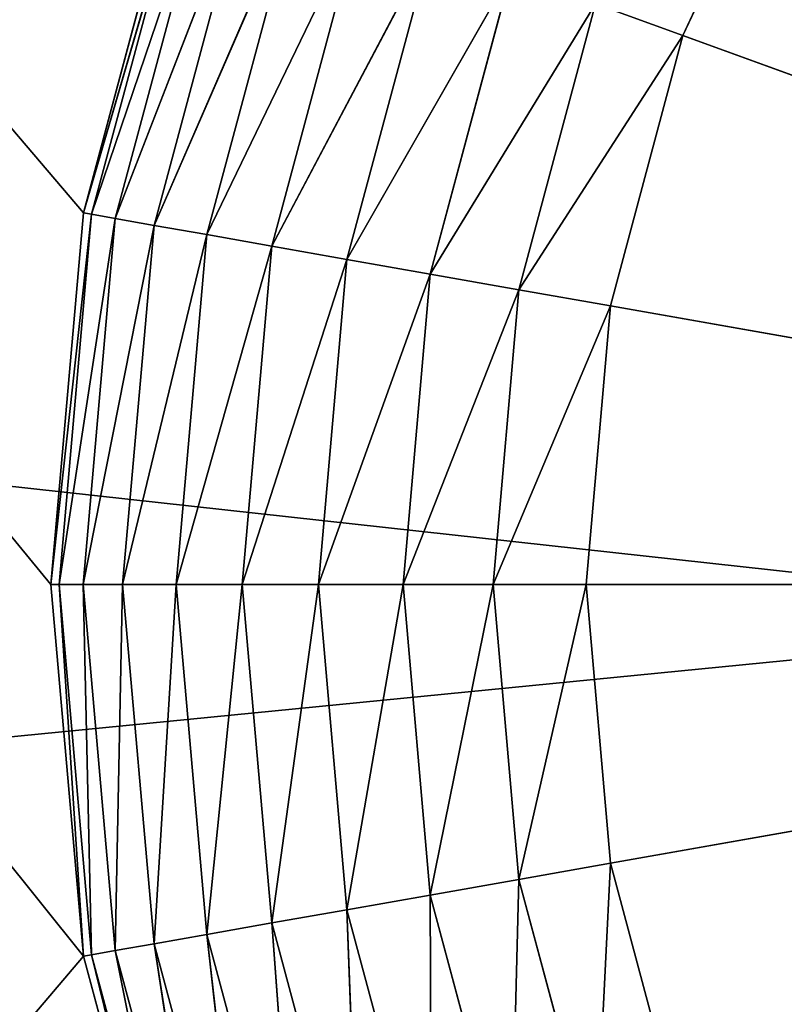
# Model space of a CAD drawing. Extents: x 0 to 16.6, y 0 to 16.6.
# Tile 85 of 200: x 7.488 to 7.774, y 8.143 to 8.511. Entities that reach past the tile are written whole.
import ezdxf

# ---------------------------------------------------------------- set-up
doc = ezdxf.new("R2010")
doc.units = 0
doc.header["$LTSCALE"] = 2.54
doc.layers.get('0').update_dxf_attribs({"color": 13, "linetype": 'CONTINUOUS'})

# ---------------------------------------------------------------- blocks, each defined once
blk = doc.blocks.new('SZCZOTKA_DO_WC_I_UCHWYT_NA')
at = {"color": 0}
for p, q in [((7.51215, 8.16108, 24.5), (3.775, 12.825, 24.5)), ((7.5, 8.3, 24.5), (3.775, 12.825, 24.5)), ((7.51215, 8.16108, 24.5), (3.775, 12.825, 24.5)), ((7.5, 8.3, 24.5), (3.775, 12.825, 24.5)), ((7.51215, 8.43892, 24.5), (3.775, 12.825, 24.5)), ((7.51215, 8.43892, 24.5), (3.775, 12.825, 24.5)), ((14.1, 8.89454, 69), (0.9, 7.59454, 69)), ((14.1, 8.89454, 69), (0.9, 7.59454, 69)), ((2.4, 8.89454, 67.5), (14.25, 7.59454, 67.5)), ((2.4, 8.89454, 67.5), (14.25, 7.59454, 67.5)), ((7.78038, 8.6, 36.5), (7.73618, 8.50521, 36.5)), ((7.78038, 8.6, 36.5), (7.73618, 8.50521, 36.5)), ((7.51215, 8.43892, 24.5), (7.54825, 8.57362, 24.5)), ((7.51215, 8.43892, 36.3), (7.54825, 8.57362, 36.3)), ((7.54825, 8.57362, 36.3), (7.51215, 8.43892, 24.5)), ((7.54825, 8.57362, 36.3), (7.51215, 8.43892, 24.5)), ((7.51215, 8.43892, 24.5), (7.54825, 8.57362, 24.5)), ((7.51215, 8.43892, 36.3), (7.54825, 8.57362, 36.3)), ((7.51215, 8.43892, 36.3), (7.5511, 8.57258, 36.33473)), ((7.51215, 8.43892, 36.3), (7.5511, 8.57258, 36.33473)), ((7.5511, 8.57258, 36.33473), (7.51515, 8.43839, 36.33473)), ((7.5511, 8.57258, 36.33473), (7.51515, 8.43839, 36.33473)), ((7.51515, 8.43839, 36.33473), (7.55958, 8.56949, 36.3684)), ((7.51515, 8.43839, 36.33473), (7.55958, 8.56949, 36.3684)), ((7.55958, 8.56949, 36.3684), (7.52403, 8.43682, 36.3684)), ((7.55958, 8.56949, 36.3684), (7.52403, 8.43682, 36.3684)), ((7.52403, 8.43682, 36.3684), (7.57342, 8.56445, 36.4)), ((7.52403, 8.43682, 36.3684), (7.57342, 8.56445, 36.4)), ((7.57342, 8.56445, 36.4), (7.53854, 8.43427, 36.4)), ((7.57342, 8.56445, 36.4), (7.53854, 8.43427, 36.4)), ((7.53854, 8.43427, 36.4), (7.59221, 8.55761, 36.42856)), ((7.53854, 8.43427, 36.4), (7.59221, 8.55761, 36.42856)), ((7.59221, 8.55761, 36.42856), (7.55823, 8.43079, 36.42856)), ((7.59221, 8.55761, 36.42856), (7.55823, 8.43079, 36.42856)), ((7.55823, 8.43079, 36.42856), (7.61538, 8.54918, 36.45321)), ((7.55823, 8.43079, 36.42856), (7.61538, 8.54918, 36.45321)), ((7.61538, 8.54918, 36.45321), (7.58251, 8.42651, 36.45321)), ((7.61538, 8.54918, 36.45321), (7.58251, 8.42651, 36.45321)), ((7.58251, 8.42651, 36.45321), (7.64221, 8.53941, 36.47321)), ((7.58251, 8.42651, 36.45321), (7.64221, 8.53941, 36.47321)), ((7.64221, 8.53941, 36.47321), (7.61063, 8.42155, 36.47321)), ((7.64221, 8.53941, 36.47321), (7.61063, 8.42155, 36.47321)), ((7.61063, 8.42155, 36.47321), (7.67191, 8.52861, 36.48794)), ((7.61063, 8.42155, 36.47321), (7.67191, 8.52861, 36.48794)), ((7.67191, 8.52861, 36.48794), (7.64175, 8.41607, 36.48794)), ((7.67191, 8.52861, 36.48794), (7.64175, 8.41607, 36.48794)), ((7.64175, 8.41607, 36.48794), (7.70355, 8.51709, 36.49696)), ((7.64175, 8.41607, 36.48794), (7.70355, 8.51709, 36.49696)), ((7.70355, 8.51709, 36.49696), (7.67491, 8.41022, 36.49696)), ((7.70355, 8.51709, 36.49696), (7.67491, 8.41022, 36.49696)), ((7.70355, 8.51709, 36.49696), (7.73618, 8.50521, 36.5)), ((7.70355, 8.51709, 36.49696), (7.73618, 8.50521, 36.5)), ((7.67491, 8.41022, 36.49696), (7.73618, 8.50521, 36.5)), ((7.67491, 8.41022, 36.49696), (7.73618, 8.50521, 36.5)), ((7.73618, 8.50521, 36.5), (7.70911, 8.40419, 36.5)), ((7.73618, 8.50521, 36.5), (7.70911, 8.40419, 36.5)), ((8.3, 8.3, 36.5), (7.73618, 8.50521, 36.5)), ((8.3, 8.3, 36.5), (7.73618, 8.50521, 36.5)), ((7.5, 8.3, 24.5), (7.51215, 8.43892, 24.5)), ((7.5, 8.3, 24.5), (7.51215, 8.43892, 36.3)), ((7.5, 8.3, 24.5), (7.51215, 8.43892, 24.5)), ((7.5, 8.3, 36.3), (7.51215, 8.43892, 36.3)), ((7.5, 8.3, 24.5), (7.51215, 8.43892, 36.3)), ((7.5, 8.3, 36.3), (7.51215, 8.43892, 36.3)), ((7.5, 8.3, 36.3), (7.51515, 8.43839, 36.33473)), ((7.5, 8.3, 36.3), (7.51515, 8.43839, 36.33473)), ((7.51515, 8.43839, 36.33473), (7.50304, 8.3, 36.33473)), ((7.51515, 8.43839, 36.33473), (7.50304, 8.3, 36.33473)), ((7.50304, 8.3, 36.33473), (7.52403, 8.43682, 36.3684)), ((7.50304, 8.3, 36.33473), (7.52403, 8.43682, 36.3684)), ((7.52403, 8.43682, 36.3684), (7.51206, 8.3, 36.3684)), ((7.52403, 8.43682, 36.3684), (7.51206, 8.3, 36.3684)), ((7.51215, 8.43892, 36.3), (7.51215, 8.43892, 24.5)), ((7.51215, 8.43892, 36.3), (7.51215, 8.43892, 24.5)), ((7.51215, 8.43892, 36.3), (7.51515, 8.43839, 36.33473)), ((7.51215, 8.43892, 36.3), (7.51515, 8.43839, 36.33473)), ((7.51515, 8.43839, 36.33473), (7.52403, 8.43682, 36.3684)), ((7.51515, 8.43839, 36.33473), (7.52403, 8.43682, 36.3684)), ((7.52403, 8.43682, 36.3684), (7.53854, 8.43427, 36.4)), ((7.52403, 8.43682, 36.3684), (7.53854, 8.43427, 36.4)), ((7.51206, 8.3, 36.3684), (7.53854, 8.43427, 36.4)), ((7.51206, 8.3, 36.3684), (7.53854, 8.43427, 36.4)), ((7.53854, 8.43427, 36.4), (7.52679, 8.3, 36.4)), ((7.53854, 8.43427, 36.4), (7.52679, 8.3, 36.4)), ((7.53854, 8.43427, 36.4), (7.55823, 8.43079, 36.42856)), ((7.53854, 8.43427, 36.4), (7.55823, 8.43079, 36.42856)), ((7.52679, 8.3, 36.4), (7.55823, 8.43079, 36.42856)), ((7.52679, 8.3, 36.4), (7.55823, 8.43079, 36.42856)), ((7.55823, 8.43079, 36.42856), (7.54679, 8.3, 36.42856)), ((7.55823, 8.43079, 36.42856), (7.54679, 8.3, 36.42856)), ((7.55823, 8.43079, 36.42856), (7.58251, 8.42651, 36.45321)), ((7.55823, 8.43079, 36.42856), (7.58251, 8.42651, 36.45321)), ((7.54679, 8.3, 36.42856), (7.58251, 8.42651, 36.45321)), ((7.54679, 8.3, 36.42856), (7.58251, 8.42651, 36.45321)), ((7.58251, 8.42651, 36.45321), (7.57144, 8.3, 36.45321)), ((7.58251, 8.42651, 36.45321), (7.57144, 8.3, 36.45321)), ((7.58251, 8.42651, 36.45321), (7.61063, 8.42155, 36.47321)), ((7.58251, 8.42651, 36.45321), (7.61063, 8.42155, 36.47321)), ((7.57144, 8.3, 36.45321), (7.61063, 8.42155, 36.47321)), ((7.57144, 8.3, 36.45321), (7.61063, 8.42155, 36.47321)), ((7.61063, 8.42155, 36.47321), (7.6, 8.3, 36.47321)), ((7.61063, 8.42155, 36.47321), (7.6, 8.3, 36.47321)), ((7.61063, 8.42155, 36.47321), (7.64175, 8.41607, 36.48794)), ((7.61063, 8.42155, 36.47321), (7.64175, 8.41607, 36.48794)), ((7.6, 8.3, 36.47321), (7.64175, 8.41607, 36.48794)), ((7.6, 8.3, 36.47321), (7.64175, 8.41607, 36.48794)), ((7.64175, 8.41607, 36.48794), (7.6316, 8.3, 36.48794)), ((7.64175, 8.41607, 36.48794), (7.6316, 8.3, 36.48794)), ((7.64175, 8.41607, 36.48794), (7.67491, 8.41022, 36.49696)), ((7.64175, 8.41607, 36.48794), (7.67491, 8.41022, 36.49696)), ((7.6316, 8.3, 36.48794), (7.67491, 8.41022, 36.49696)), ((7.6316, 8.3, 36.48794), (7.67491, 8.41022, 36.49696)), ((7.67491, 8.41022, 36.49696), (7.66527, 8.3, 36.49696)), ((7.67491, 8.41022, 36.49696), (7.66527, 8.3, 36.49696)), ((7.67491, 8.41022, 36.49696), (7.70911, 8.40419, 36.5)), ((7.67491, 8.41022, 36.49696), (7.70911, 8.40419, 36.5)), ((7.66527, 8.3, 36.49696), (7.70911, 8.40419, 36.5)), ((7.66527, 8.3, 36.49696), (7.70911, 8.40419, 36.5)), ((7.70911, 8.40419, 36.5), (7.7, 8.3, 36.5)), ((7.70911, 8.40419, 36.5), (7.7, 8.3, 36.5)), ((7.70911, 8.40419, 36.5), (8.3, 8.3, 36.5)), ((7.70911, 8.40419, 36.5), (8.3, 8.3, 36.5)), ((7.51215, 8.16108, 24.5), (7.5, 8.3, 24.5)), ((7.51215, 8.16108, 36.3), (7.5, 8.3, 36.3)), ((7.5, 8.3, 36.3), (7.51215, 8.16108, 24.5)), ((7.5, 8.3, 36.3), (7.51215, 8.16108, 24.5)), ((7.5, 8.3, 36.3), (7.5, 8.3, 24.5)), ((7.51215, 8.16108, 24.5), (7.5, 8.3, 24.5)), ((7.5, 8.3, 36.3), (7.5, 8.3, 24.5)), ((7.5, 8.3, 36.3), (7.50304, 8.3, 36.33473)), ((7.5, 8.3, 36.3), (7.50304, 8.3, 36.33473)), ((7.51215, 8.16108, 36.3), (7.5, 8.3, 36.3)), ((7.50304, 8.3, 36.33473), (7.51206, 8.3, 36.3684)), ((7.50304, 8.3, 36.33473), (7.51206, 8.3, 36.3684)), ((7.50304, 8.3, 36.33473), (7.51515, 8.16161, 36.33473)), ((7.51215, 8.16108, 36.3), (7.50304, 8.3, 36.33473)), ((7.51215, 8.16108, 36.3), (7.50304, 8.3, 36.33473)), ((7.50304, 8.3, 36.33473), (7.51515, 8.16161, 36.33473)), ((7.51206, 8.3, 36.3684), (7.52679, 8.3, 36.4)), ((7.51206, 8.3, 36.3684), (7.52679, 8.3, 36.4)), ((7.51206, 8.3, 36.3684), (7.52403, 8.16318, 36.3684)), ((7.51515, 8.16161, 36.33473), (7.51206, 8.3, 36.3684)), ((7.51515, 8.16161, 36.33473), (7.51206, 8.3, 36.3684)), ((7.51206, 8.3, 36.3684), (7.52403, 8.16318, 36.3684)), ((7.52403, 8.16318, 36.3684), (7.52679, 8.3, 36.4)), ((7.52403, 8.16318, 36.3684), (7.52679, 8.3, 36.4)), ((7.52679, 8.3, 36.4), (7.54679, 8.3, 36.42856)), ((7.52679, 8.3, 36.4), (7.54679, 8.3, 36.42856)), ((7.52679, 8.3, 36.4), (7.53854, 8.16573, 36.4)), ((7.52679, 8.3, 36.4), (7.53854, 8.16573, 36.4)), ((7.53854, 8.16573, 36.4), (7.54679, 8.3, 36.42856)), ((7.53854, 8.16573, 36.4), (7.54679, 8.3, 36.42856)), ((7.54679, 8.3, 36.42856), (7.57144, 8.3, 36.45321)), ((7.54679, 8.3, 36.42856), (7.57144, 8.3, 36.45321)), ((7.54679, 8.3, 36.42856), (7.55823, 8.16921, 36.42856)), ((7.54679, 8.3, 36.42856), (7.55823, 8.16921, 36.42856)), ((7.55823, 8.16921, 36.42856), (7.57144, 8.3, 36.45321)), ((7.55823, 8.16921, 36.42856), (7.57144, 8.3, 36.45321)), ((7.57144, 8.3, 36.45321), (7.6, 8.3, 36.47321)), ((7.57144, 8.3, 36.45321), (7.6, 8.3, 36.47321)), ((7.57144, 8.3, 36.45321), (7.58251, 8.17349, 36.45321)), ((7.57144, 8.3, 36.45321), (7.58251, 8.17349, 36.45321)), ((7.58251, 8.17349, 36.45321), (7.6, 8.3, 36.47321)), ((7.58251, 8.17349, 36.45321), (7.6, 8.3, 36.47321)), ((7.6, 8.3, 36.47321), (7.6316, 8.3, 36.48794)), ((7.6, 8.3, 36.47321), (7.6316, 8.3, 36.48794)), ((7.6, 8.3, 36.47321), (7.61063, 8.17845, 36.47321)), ((7.6, 8.3, 36.47321), (7.61063, 8.17845, 36.47321)), ((7.61063, 8.17845, 36.47321), (7.6316, 8.3, 36.48794)), ((7.61063, 8.17845, 36.47321), (7.6316, 8.3, 36.48794)), ((7.6316, 8.3, 36.48794), (7.66527, 8.3, 36.49696)), ((7.6316, 8.3, 36.48794), (7.66527, 8.3, 36.49696)), ((7.6316, 8.3, 36.48794), (7.64175, 8.18393, 36.48794)), ((7.6316, 8.3, 36.48794), (7.64175, 8.18393, 36.48794)), ((7.64175, 8.18393, 36.48794), (7.66527, 8.3, 36.49696)), ((7.64175, 8.18393, 36.48794), (7.66527, 8.3, 36.49696)), ((7.66527, 8.3, 36.49696), (7.7, 8.3, 36.5)), ((7.66527, 8.3, 36.49696), (7.7, 8.3, 36.5)), ((7.66527, 8.3, 36.49696), (7.67491, 8.18978, 36.49696)), ((7.66527, 8.3, 36.49696), (7.67491, 8.18978, 36.49696)), ((7.67491, 8.18978, 36.49696), (7.7, 8.3, 36.5)), ((7.67491, 8.18978, 36.49696), (7.7, 8.3, 36.5)), ((7.7, 8.3, 36.5), (8.3, 8.3, 36.5)), ((7.7, 8.3, 36.5), (8.3, 8.3, 36.5)), ((7.7, 8.3, 36.5), (7.70911, 8.19581, 36.5)), ((7.7, 8.3, 36.5), (7.70911, 8.19581, 36.5)), ((8.3, 8.3, 36.5), (7.70911, 8.19581, 36.5)), ((8.3, 8.3, 36.5), (7.70911, 8.19581, 36.5)), ((7.67491, 8.18978, 36.49696), (7.70911, 8.19581, 36.5)), ((7.67491, 8.18978, 36.49696), (7.70911, 8.19581, 36.5)), ((7.70355, 8.08291, 36.49696), (7.70911, 8.19581, 36.5)), ((7.70355, 8.08291, 36.49696), (7.70911, 8.19581, 36.5)), ((7.70911, 8.19581, 36.5), (7.73618, 8.09479, 36.5)), ((7.70911, 8.19581, 36.5), (7.73618, 8.09479, 36.5)), ((7.64175, 8.18393, 36.48794), (7.67491, 8.18978, 36.49696)), ((7.64175, 8.18393, 36.48794), (7.67491, 8.18978, 36.49696)), ((7.67191, 8.07139, 36.48794), (7.67491, 8.18978, 36.49696)), ((7.67191, 8.07139, 36.48794), (7.67491, 8.18978, 36.49696)), ((7.67491, 8.18978, 36.49696), (7.70355, 8.08291, 36.49696)), ((7.67491, 8.18978, 36.49696), (7.70355, 8.08291, 36.49696)), ((7.61063, 8.17845, 36.47321), (7.64175, 8.18393, 36.48794)), ((7.61063, 8.17845, 36.47321), (7.64175, 8.18393, 36.48794)), ((7.64175, 8.18393, 36.48794), (7.67191, 8.07139, 36.48794)), ((7.64221, 8.06059, 36.47321), (7.64175, 8.18393, 36.48794)), ((7.64221, 8.06059, 36.47321), (7.64175, 8.18393, 36.48794)), ((7.64175, 8.18393, 36.48794), (7.67191, 8.07139, 36.48794)), ((7.58251, 8.17349, 36.45321), (7.61063, 8.17845, 36.47321)), ((7.58251, 8.17349, 36.45321), (7.61063, 8.17845, 36.47321)), ((7.61063, 8.17845, 36.47321), (7.64221, 8.06059, 36.47321)), ((7.61538, 8.05082, 36.45321), (7.61063, 8.17845, 36.47321)), ((7.61538, 8.05082, 36.45321), (7.61063, 8.17845, 36.47321)), ((7.61063, 8.17845, 36.47321), (7.64221, 8.06059, 36.47321)), ((7.55823, 8.16921, 36.42856), (7.58251, 8.17349, 36.45321)), ((7.55823, 8.16921, 36.42856), (7.58251, 8.17349, 36.45321)), ((7.58251, 8.17349, 36.45321), (7.61538, 8.05082, 36.45321)), ((7.59221, 8.04239, 36.42856), (7.58251, 8.17349, 36.45321)), ((7.59221, 8.04239, 36.42856), (7.58251, 8.17349, 36.45321)), ((7.58251, 8.17349, 36.45321), (7.61538, 8.05082, 36.45321)), ((7.53854, 8.16573, 36.4), (7.55823, 8.16921, 36.42856)), ((7.53854, 8.16573, 36.4), (7.55823, 8.16921, 36.42856)), ((7.55823, 8.16921, 36.42856), (7.59221, 8.04239, 36.42856)), ((7.57342, 8.03555, 36.4), (7.55823, 8.16921, 36.42856)), ((7.57342, 8.03555, 36.4), (7.55823, 8.16921, 36.42856)), ((7.55823, 8.16921, 36.42856), (7.59221, 8.04239, 36.42856)), ((7.52403, 8.16318, 36.3684), (7.53854, 8.16573, 36.4)), ((7.52403, 8.16318, 36.3684), (7.53854, 8.16573, 36.4)), ((7.53854, 8.16573, 36.4), (7.57342, 8.03555, 36.4)), ((7.55958, 8.03051, 36.3684), (7.53854, 8.16573, 36.4)), ((7.55958, 8.03051, 36.3684), (7.53854, 8.16573, 36.4)), ((7.53854, 8.16573, 36.4), (7.57342, 8.03555, 36.4)), ((3.775, 3.775, 24.5), (7.51215, 8.16108, 24.5)), ((3.775, 3.775, 24.5), (7.51215, 8.16108, 24.5)), ((7.51215, 8.16108, 36.3), (7.51515, 8.16161, 36.33473)), ((7.51215, 8.16108, 36.3), (7.51515, 8.16161, 36.33473)), ((7.54825, 8.02638, 24.5), (7.51215, 8.16108, 24.5)), ((7.54825, 8.02638, 36.3), (7.51215, 8.16108, 36.3)), ((7.51215, 8.16108, 36.3), (7.54825, 8.02638, 24.5)), ((7.51215, 8.16108, 36.3), (7.54825, 8.02638, 24.5)), ((7.51215, 8.16108, 36.3), (7.51215, 8.16108, 24.5)), ((7.54825, 8.02638, 24.5), (7.51215, 8.16108, 24.5)), ((7.51215, 8.16108, 36.3), (7.51215, 8.16108, 24.5)), ((7.54825, 8.02638, 36.3), (7.51215, 8.16108, 36.3)), ((7.51515, 8.16161, 36.33473), (7.52403, 8.16318, 36.3684)), ((7.51515, 8.16161, 36.33473), (7.52403, 8.16318, 36.3684)), ((7.51515, 8.16161, 36.33473), (7.5511, 8.02742, 36.33473)), ((7.54825, 8.02638, 36.3), (7.51515, 8.16161, 36.33473)), ((7.54825, 8.02638, 36.3), (7.51515, 8.16161, 36.33473)), ((7.51515, 8.16161, 36.33473), (7.5511, 8.02742, 36.33473)), ((7.52403, 8.16318, 36.3684), (7.55958, 8.03051, 36.3684)), ((7.5511, 8.02742, 36.33473), (7.52403, 8.16318, 36.3684)), ((7.5511, 8.02742, 36.33473), (7.52403, 8.16318, 36.3684)), ((7.52403, 8.16318, 36.3684), (7.55958, 8.03051, 36.3684))]:
    blk.add_line(p, q, dxfattribs=at)
mesh = blk.add_polyface(dxfattribs=at)
corners = [(16.6, 16.1), (0, 0.5), (0, 16.1)]
mesh.append_faces([[corners[k] for k in face] for face in [(0, 1, 2)]], dxfattribs={"color": 0})
mesh = blk.add_polyface(dxfattribs=at)
corners = [(16.6, 0.5), (0, 0.5), (16.6, 16.1)]
mesh.append_faces([[corners[k] for k in face] for face in [(0, 1, 2)]], dxfattribs={"color": 0})
mesh = blk.add_polyface(dxfattribs=at)
corners = [(7.51215, 8.16108, 24.5), (3.775, 12.825, 24.5), (3.775, 3.775, 24.5)]
mesh.append_faces([[corners[k] for k in face] for face in [(0, 1, 2)]], dxfattribs={"color": 0})
mesh = blk.add_polyface(dxfattribs=at)
corners = [(7.51215, 8.16108, 24.5), (7.5, 8.3, 24.5), (3.775, 12.825, 24.5)]
mesh.append_faces([[corners[k] for k in face] for face in [(0, 1, 2)]], dxfattribs={"color": 0})
mesh = blk.add_polyface(dxfattribs=at)
corners = [(7.51215, 8.43892, 24.5), (3.775, 12.825, 24.5), (7.5, 8.3, 24.5)]
mesh.append_faces([[corners[k] for k in face] for face in [(0, 1, 2)]], dxfattribs={"color": 0})
mesh = blk.add_polyface(dxfattribs=at)
corners = [(7.54825, 8.57362, 24.5), (3.775, 12.825, 24.5), (7.51215, 8.43892, 24.5)]
mesh.append_faces([[corners[k] for k in face] for face in [(0, 1, 2)]], dxfattribs={"color": 0})
mesh = blk.add_polyface(dxfattribs=at)
corners = [(14.1, 8.89454, 69), (0.9, 7.59454, 69), (14.1, 7.59454, 69)]
mesh.append_faces([[corners[k] for k in face] for face in [(0, 1, 2)]], dxfattribs={"color": 0})
mesh = blk.add_polyface(dxfattribs=at)
corners = [(14.1, 8.89454, 69), (0.9, 8.89454, 69), (0.9, 7.59454, 69)]
mesh.append_faces([[corners[k] for k in face] for face in [(0, 1, 2)]], dxfattribs={"color": 0})
mesh = blk.add_polyface(dxfattribs=at)
corners = [(14.25, 7.59454, 67.5), (2.4, 7.59454, 67.5), (2.4, 8.89454, 67.5)]
mesh.append_faces([[corners[k] for k in face] for face in [(0, 1, 2)]], dxfattribs={"color": 0})
mesh = blk.add_polyface(dxfattribs=at)
corners = [(14.25, 7.59454, 67.5), (2.4, 8.89454, 67.5), (14.25, 8.89454, 67.5)]
mesh.append_faces([[corners[k] for k in face] for face in [(0, 1, 2)]], dxfattribs={"color": 0})
mesh = blk.add_polyface(dxfattribs=at)
corners = [(7.78038, 8.6, 36.5), (7.70355, 8.51709, 36.49696), (7.73618, 8.50521, 36.5)]
mesh.append_faces([[corners[k] for k in face] for face in [(0, 1, 2)]], dxfattribs={"color": 0})
mesh = blk.add_polyface(dxfattribs=at)
corners = [(8.3, 8.3, 36.5), (7.78038, 8.6, 36.5), (7.73618, 8.50521, 36.5)]
mesh.append_faces([[corners[k] for k in face] for face in [(0, 1, 2)]], dxfattribs={"color": 0})
mesh = blk.add_polyface(dxfattribs=at)
corners = [(7.54825, 8.57362, 36.3), (7.51215, 8.43892, 24.5), (7.51215, 8.43892, 36.3)]
mesh.append_faces([[corners[k] for k in face] for face in [(0, 1, 2)]], dxfattribs={"color": 0})
mesh = blk.add_polyface(dxfattribs=at)
corners = [(7.54825, 8.57362, 24.5), (7.51215, 8.43892, 24.5), (7.54825, 8.57362, 36.3)]
mesh.append_faces([[corners[k] for k in face] for face in [(0, 1, 2)]], dxfattribs={"color": 0})
mesh = blk.add_polyface(dxfattribs=at)
corners = [(7.54825, 8.57362, 36.3), (7.51215, 8.43892, 36.3), (7.5511, 8.57258, 36.33473)]
mesh.append_faces([[corners[k] for k in face] for face in [(0, 1, 2)]], dxfattribs={"color": 0})
mesh = blk.add_polyface(dxfattribs=at)
corners = [(7.5511, 8.57258, 36.33473), (7.51215, 8.43892, 36.3), (7.51515, 8.43839, 36.33473)]
mesh.append_faces([[corners[k] for k in face] for face in [(0, 1, 2)]], dxfattribs={"color": 0})
mesh = blk.add_polyface(dxfattribs=at)
corners = [(7.5511, 8.57258, 36.33473), (7.51515, 8.43839, 36.33473), (7.55958, 8.56949, 36.3684)]
mesh.append_faces([[corners[k] for k in face] for face in [(0, 1, 2)]], dxfattribs={"color": 0})
mesh = blk.add_polyface(dxfattribs=at)
corners = [(7.55958, 8.56949, 36.3684), (7.51515, 8.43839, 36.33473), (7.52403, 8.43682, 36.3684)]
mesh.append_faces([[corners[k] for k in face] for face in [(0, 1, 2)]], dxfattribs={"color": 0})
mesh = blk.add_polyface(dxfattribs=at)
corners = [(7.55958, 8.56949, 36.3684), (7.52403, 8.43682, 36.3684), (7.57342, 8.56445, 36.4)]
mesh.append_faces([[corners[k] for k in face] for face in [(0, 1, 2)]], dxfattribs={"color": 0})
mesh = blk.add_polyface(dxfattribs=at)
corners = [(7.57342, 8.56445, 36.4), (7.52403, 8.43682, 36.3684), (7.53854, 8.43427, 36.4)]
mesh.append_faces([[corners[k] for k in face] for face in [(0, 1, 2)]], dxfattribs={"color": 0})
mesh = blk.add_polyface(dxfattribs=at)
corners = [(7.57342, 8.56445, 36.4), (7.53854, 8.43427, 36.4), (7.59221, 8.55761, 36.42856)]
mesh.append_faces([[corners[k] for k in face] for face in [(0, 1, 2)]], dxfattribs={"color": 0})
mesh = blk.add_polyface(dxfattribs=at)
corners = [(7.59221, 8.55761, 36.42856), (7.53854, 8.43427, 36.4), (7.55823, 8.43079, 36.42856)]
mesh.append_faces([[corners[k] for k in face] for face in [(0, 1, 2)]], dxfattribs={"color": 0})
mesh = blk.add_polyface(dxfattribs=at)
corners = [(7.61538, 8.54918, 36.45321), (7.59221, 8.55761, 36.42856), (7.55823, 8.43079, 36.42856)]
mesh.append_faces([[corners[k] for k in face] for face in [(0, 1, 2)]], dxfattribs={"color": 0})
mesh = blk.add_polyface(dxfattribs=at)
corners = [(7.61538, 8.54918, 36.45321), (7.55823, 8.43079, 36.42856), (7.58251, 8.42651, 36.45321)]
mesh.append_faces([[corners[k] for k in face] for face in [(0, 1, 2)]], dxfattribs={"color": 0})
mesh = blk.add_polyface(dxfattribs=at)
corners = [(7.64221, 8.53941, 36.47321), (7.61538, 8.54918, 36.45321), (7.58251, 8.42651, 36.45321)]
mesh.append_faces([[corners[k] for k in face] for face in [(0, 1, 2)]], dxfattribs={"color": 0})
mesh = blk.add_polyface(dxfattribs=at)
corners = [(7.64221, 8.53941, 36.47321), (7.58251, 8.42651, 36.45321), (7.61063, 8.42155, 36.47321)]
mesh.append_faces([[corners[k] for k in face] for face in [(0, 1, 2)]], dxfattribs={"color": 0})
mesh = blk.add_polyface(dxfattribs=at)
corners = [(7.67191, 8.52861, 36.48794), (7.64221, 8.53941, 36.47321), (7.61063, 8.42155, 36.47321)]
mesh.append_faces([[corners[k] for k in face] for face in [(0, 1, 2)]], dxfattribs={"color": 0})
mesh = blk.add_polyface(dxfattribs=at)
corners = [(7.67191, 8.52861, 36.48794), (7.61063, 8.42155, 36.47321), (7.64175, 8.41607, 36.48794)]
mesh.append_faces([[corners[k] for k in face] for face in [(0, 1, 2)]], dxfattribs={"color": 0})
mesh = blk.add_polyface(dxfattribs=at)
corners = [(7.70355, 8.51709, 36.49696), (7.67191, 8.52861, 36.48794), (7.64175, 8.41607, 36.48794)]
mesh.append_faces([[corners[k] for k in face] for face in [(0, 1, 2)]], dxfattribs={"color": 0})
mesh = blk.add_polyface(dxfattribs=at)
corners = [(7.70355, 8.51709, 36.49696), (7.64175, 8.41607, 36.48794), (7.67491, 8.41022, 36.49696)]
mesh.append_faces([[corners[k] for k in face] for face in [(0, 1, 2)]], dxfattribs={"color": 0})
mesh = blk.add_polyface(dxfattribs=at)
corners = [(7.73618, 8.50521, 36.5), (7.70355, 8.51709, 36.49696), (7.67491, 8.41022, 36.49696)]
mesh.append_faces([[corners[k] for k in face] for face in [(0, 1, 2)]], dxfattribs={"color": 0})
mesh = blk.add_polyface(dxfattribs=at)
corners = [(7.73618, 8.50521, 36.5), (7.67491, 8.41022, 36.49696), (7.70911, 8.40419, 36.5)]
mesh.append_faces([[corners[k] for k in face] for face in [(0, 1, 2)]], dxfattribs={"color": 0})
mesh = blk.add_polyface(dxfattribs=at)
corners = [(8.3, 8.3, 36.5), (7.73618, 8.50521, 36.5), (7.70911, 8.40419, 36.5)]
mesh.append_faces([[corners[k] for k in face] for face in [(0, 1, 2)]], dxfattribs={"color": 0})
mesh = blk.add_polyface(dxfattribs=at)
corners = [(7.51215, 8.43892, 24.5), (7.5, 8.3, 24.5), (7.51215, 8.43892, 36.3)]
mesh.append_faces([[corners[k] for k in face] for face in [(0, 1, 2)]], dxfattribs={"color": 0})
mesh = blk.add_polyface(dxfattribs=at)
corners = [(7.51215, 8.43892, 36.3), (7.5, 8.3, 24.5), (7.5, 8.3, 36.3)]
mesh.append_faces([[corners[k] for k in face] for face in [(0, 1, 2)]], dxfattribs={"color": 0})
mesh = blk.add_polyface(dxfattribs=at)
corners = [(7.51215, 8.43892, 36.3), (7.5, 8.3, 36.3), (7.51515, 8.43839, 36.33473)]
mesh.append_faces([[corners[k] for k in face] for face in [(0, 1, 2)]], dxfattribs={"color": 0})
mesh = blk.add_polyface(dxfattribs=at)
corners = [(7.51515, 8.43839, 36.33473), (7.5, 8.3, 36.3), (7.50304, 8.3, 36.33473)]
mesh.append_faces([[corners[k] for k in face] for face in [(0, 1, 2)]], dxfattribs={"color": 0})
mesh = blk.add_polyface(dxfattribs=at)
corners = [(7.51515, 8.43839, 36.33473), (7.50304, 8.3, 36.33473), (7.52403, 8.43682, 36.3684)]
mesh.append_faces([[corners[k] for k in face] for face in [(0, 1, 2)]], dxfattribs={"color": 0})
mesh = blk.add_polyface(dxfattribs=at)
corners = [(7.52403, 8.43682, 36.3684), (7.50304, 8.3, 36.33473), (7.51206, 8.3, 36.3684)]
mesh.append_faces([[corners[k] for k in face] for face in [(0, 1, 2)]], dxfattribs={"color": 0})
mesh = blk.add_polyface(dxfattribs=at)
corners = [(7.52403, 8.43682, 36.3684), (7.51206, 8.3, 36.3684), (7.53854, 8.43427, 36.4)]
mesh.append_faces([[corners[k] for k in face] for face in [(0, 1, 2)]], dxfattribs={"color": 0})
mesh = blk.add_polyface(dxfattribs=at)
corners = [(7.53854, 8.43427, 36.4), (7.51206, 8.3, 36.3684), (7.52679, 8.3, 36.4)]
mesh.append_faces([[corners[k] for k in face] for face in [(0, 1, 2)]], dxfattribs={"color": 0})
mesh = blk.add_polyface(dxfattribs=at)
corners = [(7.53854, 8.43427, 36.4), (7.52679, 8.3, 36.4), (7.55823, 8.43079, 36.42856)]
mesh.append_faces([[corners[k] for k in face] for face in [(0, 1, 2)]], dxfattribs={"color": 0})
mesh = blk.add_polyface(dxfattribs=at)
corners = [(7.55823, 8.43079, 36.42856), (7.52679, 8.3, 36.4), (7.54679, 8.3, 36.42856)]
mesh.append_faces([[corners[k] for k in face] for face in [(0, 1, 2)]], dxfattribs={"color": 0})
mesh = blk.add_polyface(dxfattribs=at)
corners = [(7.58251, 8.42651, 36.45321), (7.55823, 8.43079, 36.42856), (7.54679, 8.3, 36.42856)]
mesh.append_faces([[corners[k] for k in face] for face in [(0, 1, 2)]], dxfattribs={"color": 0})
mesh = blk.add_polyface(dxfattribs=at)
corners = [(7.58251, 8.42651, 36.45321), (7.54679, 8.3, 36.42856), (7.57144, 8.3, 36.45321)]
mesh.append_faces([[corners[k] for k in face] for face in [(0, 1, 2)]], dxfattribs={"color": 0})
mesh = blk.add_polyface(dxfattribs=at)
corners = [(7.61063, 8.42155, 36.47321), (7.58251, 8.42651, 36.45321), (7.57144, 8.3, 36.45321)]
mesh.append_faces([[corners[k] for k in face] for face in [(0, 1, 2)]], dxfattribs={"color": 0})
mesh = blk.add_polyface(dxfattribs=at)
corners = [(7.61063, 8.42155, 36.47321), (7.57144, 8.3, 36.45321), (7.6, 8.3, 36.47321)]
mesh.append_faces([[corners[k] for k in face] for face in [(0, 1, 2)]], dxfattribs={"color": 0})
mesh = blk.add_polyface(dxfattribs=at)
corners = [(7.64175, 8.41607, 36.48794), (7.61063, 8.42155, 36.47321), (7.6, 8.3, 36.47321)]
mesh.append_faces([[corners[k] for k in face] for face in [(0, 1, 2)]], dxfattribs={"color": 0})
mesh = blk.add_polyface(dxfattribs=at)
corners = [(7.64175, 8.41607, 36.48794), (7.6, 8.3, 36.47321), (7.6316, 8.3, 36.48794)]
mesh.append_faces([[corners[k] for k in face] for face in [(0, 1, 2)]], dxfattribs={"color": 0})
mesh = blk.add_polyface(dxfattribs=at)
corners = [(7.67491, 8.41022, 36.49696), (7.64175, 8.41607, 36.48794), (7.6316, 8.3, 36.48794)]
mesh.append_faces([[corners[k] for k in face] for face in [(0, 1, 2)]], dxfattribs={"color": 0})
mesh = blk.add_polyface(dxfattribs=at)
corners = [(7.67491, 8.41022, 36.49696), (7.6316, 8.3, 36.48794), (7.66527, 8.3, 36.49696)]
mesh.append_faces([[corners[k] for k in face] for face in [(0, 1, 2)]], dxfattribs={"color": 0})
mesh = blk.add_polyface(dxfattribs=at)
corners = [(7.70911, 8.40419, 36.5), (7.67491, 8.41022, 36.49696), (7.66527, 8.3, 36.49696)]
mesh.append_faces([[corners[k] for k in face] for face in [(0, 1, 2)]], dxfattribs={"color": 0})
mesh = blk.add_polyface(dxfattribs=at)
corners = [(7.70911, 8.40419, 36.5), (7.66527, 8.3, 36.49696), (7.7, 8.3, 36.5)]
mesh.append_faces([[corners[k] for k in face] for face in [(0, 1, 2)]], dxfattribs={"color": 0})
mesh = blk.add_polyface(dxfattribs=at)
corners = [(8.3, 8.3, 36.5), (7.70911, 8.40419, 36.5), (7.7, 8.3, 36.5)]
mesh.append_faces([[corners[k] for k in face] for face in [(0, 1, 2)]], dxfattribs={"color": 0})
mesh = blk.add_polyface(dxfattribs=at)
corners = [(7.5, 8.3, 36.3), (7.51215, 8.16108, 24.5), (7.51215, 8.16108, 36.3)]
mesh.append_faces([[corners[k] for k in face] for face in [(0, 1, 2)]], dxfattribs={"color": 0})
mesh = blk.add_polyface(dxfattribs=at)
corners = [(7.5, 8.3, 24.5), (7.51215, 8.16108, 24.5), (7.5, 8.3, 36.3)]
mesh.append_faces([[corners[k] for k in face] for face in [(0, 1, 2)]], dxfattribs={"color": 0})
mesh = blk.add_polyface(dxfattribs=at)
corners = [(7.5, 8.3, 36.3), (7.51215, 8.16108, 36.3), (7.50304, 8.3, 36.33473)]
mesh.append_faces([[corners[k] for k in face] for face in [(0, 1, 2)]], dxfattribs={"color": 0})
mesh = blk.add_polyface(dxfattribs=at)
corners = [(7.50304, 8.3, 36.33473), (7.51515, 8.16161, 36.33473), (7.51206, 8.3, 36.3684)]
mesh.append_faces([[corners[k] for k in face] for face in [(0, 1, 2)]], dxfattribs={"color": 0})
mesh = blk.add_polyface(dxfattribs=at)
corners = [(7.50304, 8.3, 36.33473), (7.51215, 8.16108, 36.3), (7.51515, 8.16161, 36.33473)]
mesh.append_faces([[corners[k] for k in face] for face in [(0, 1, 2)]], dxfattribs={"color": 0})
mesh = blk.add_polyface(dxfattribs=at)
corners = [(7.51206, 8.3, 36.3684), (7.52403, 8.16318, 36.3684), (7.52679, 8.3, 36.4)]
mesh.append_faces([[corners[k] for k in face] for face in [(0, 1, 2)]], dxfattribs={"color": 0})
mesh = blk.add_polyface(dxfattribs=at)
corners = [(7.51206, 8.3, 36.3684), (7.51515, 8.16161, 36.33473), (7.52403, 8.16318, 36.3684)]
mesh.append_faces([[corners[k] for k in face] for face in [(0, 1, 2)]], dxfattribs={"color": 0})
mesh = blk.add_polyface(dxfattribs=at)
corners = [(7.52679, 8.3, 36.4), (7.52403, 8.16318, 36.3684), (7.53854, 8.16573, 36.4)]
mesh.append_faces([[corners[k] for k in face] for face in [(0, 1, 2)]], dxfattribs={"color": 0})
mesh = blk.add_polyface(dxfattribs=at)
corners = [(7.52679, 8.3, 36.4), (7.53854, 8.16573, 36.4), (7.54679, 8.3, 36.42856)]
mesh.append_faces([[corners[k] for k in face] for face in [(0, 1, 2)]], dxfattribs={"color": 0})
mesh = blk.add_polyface(dxfattribs=at)
corners = [(7.54679, 8.3, 36.42856), (7.53854, 8.16573, 36.4), (7.55823, 8.16921, 36.42856)]
mesh.append_faces([[corners[k] for k in face] for face in [(0, 1, 2)]], dxfattribs={"color": 0})
mesh = blk.add_polyface(dxfattribs=at)
corners = [(7.57144, 8.3, 36.45321), (7.54679, 8.3, 36.42856), (7.55823, 8.16921, 36.42856)]
mesh.append_faces([[corners[k] for k in face] for face in [(0, 1, 2)]], dxfattribs={"color": 0})
mesh = blk.add_polyface(dxfattribs=at)
corners = [(7.58251, 8.17349, 36.45321), (7.57144, 8.3, 36.45321), (7.55823, 8.16921, 36.42856)]
mesh.append_faces([[corners[k] for k in face] for face in [(0, 1, 2)]], dxfattribs={"color": 0})
mesh = blk.add_polyface(dxfattribs=at)
corners = [(7.6, 8.3, 36.47321), (7.57144, 8.3, 36.45321), (7.58251, 8.17349, 36.45321)]
mesh.append_faces([[corners[k] for k in face] for face in [(0, 1, 2)]], dxfattribs={"color": 0})
mesh = blk.add_polyface(dxfattribs=at)
corners = [(7.61063, 8.17845, 36.47321), (7.6, 8.3, 36.47321), (7.58251, 8.17349, 36.45321)]
mesh.append_faces([[corners[k] for k in face] for face in [(0, 1, 2)]], dxfattribs={"color": 0})
mesh = blk.add_polyface(dxfattribs=at)
corners = [(7.6316, 8.3, 36.48794), (7.6, 8.3, 36.47321), (7.61063, 8.17845, 36.47321)]
mesh.append_faces([[corners[k] for k in face] for face in [(0, 1, 2)]], dxfattribs={"color": 0})
mesh = blk.add_polyface(dxfattribs=at)
corners = [(7.64175, 8.18393, 36.48794), (7.6316, 8.3, 36.48794), (7.61063, 8.17845, 36.47321)]
mesh.append_faces([[corners[k] for k in face] for face in [(0, 1, 2)]], dxfattribs={"color": 0})
mesh = blk.add_polyface(dxfattribs=at)
corners = [(7.66527, 8.3, 36.49696), (7.6316, 8.3, 36.48794), (7.64175, 8.18393, 36.48794)]
mesh.append_faces([[corners[k] for k in face] for face in [(0, 1, 2)]], dxfattribs={"color": 0})
mesh = blk.add_polyface(dxfattribs=at)
corners = [(7.67491, 8.18978, 36.49696), (7.66527, 8.3, 36.49696), (7.64175, 8.18393, 36.48794)]
mesh.append_faces([[corners[k] for k in face] for face in [(0, 1, 2)]], dxfattribs={"color": 0})
mesh = blk.add_polyface(dxfattribs=at)
corners = [(7.7, 8.3, 36.5), (7.66527, 8.3, 36.49696), (7.67491, 8.18978, 36.49696)]
mesh.append_faces([[corners[k] for k in face] for face in [(0, 1, 2)]], dxfattribs={"color": 0})
mesh = blk.add_polyface(dxfattribs=at)
corners = [(7.70911, 8.19581, 36.5), (7.7, 8.3, 36.5), (7.67491, 8.18978, 36.49696)]
mesh.append_faces([[corners[k] for k in face] for face in [(0, 1, 2)]], dxfattribs={"color": 0})
mesh = blk.add_polyface(dxfattribs=at)
corners = [(8.3, 8.3, 36.5), (7.7, 8.3, 36.5), (7.70911, 8.19581, 36.5)]
mesh.append_faces([[corners[k] for k in face] for face in [(0, 1, 2)]], dxfattribs={"color": 0})
mesh = blk.add_polyface(dxfattribs=at)
corners = [(8.3, 8.3, 36.5), (7.70911, 8.19581, 36.5), (7.73618, 8.09479, 36.5)]
mesh.append_faces([[corners[k] for k in face] for face in [(0, 1, 2)]], dxfattribs={"color": 0})
mesh = blk.add_polyface(dxfattribs=at)
corners = [(8.3, 8.3, 36.5), (7.73618, 8.09479, 36.5), (7.78038, 8, 36.5)]
mesh.append_faces([[corners[k] for k in face] for face in [(0, 1, 2)]], dxfattribs={"color": 0})
mesh = blk.add_polyface(dxfattribs=at)
corners = [(7.70911, 8.19581, 36.5), (7.67491, 8.18978, 36.49696), (7.70355, 8.08291, 36.49696)]
mesh.append_faces([[corners[k] for k in face] for face in [(0, 1, 2)]], dxfattribs={"color": 0})
mesh = blk.add_polyface(dxfattribs=at)
corners = [(7.73618, 8.09479, 36.5), (7.70911, 8.19581, 36.5), (7.70355, 8.08291, 36.49696)]
mesh.append_faces([[corners[k] for k in face] for face in [(0, 1, 2)]], dxfattribs={"color": 0})
mesh = blk.add_polyface(dxfattribs=at)
corners = [(7.67491, 8.18978, 36.49696), (7.64175, 8.18393, 36.48794), (7.67191, 8.07139, 36.48794)]
mesh.append_faces([[corners[k] for k in face] for face in [(0, 1, 2)]], dxfattribs={"color": 0})
mesh = blk.add_polyface(dxfattribs=at)
corners = [(7.70355, 8.08291, 36.49696), (7.67491, 8.18978, 36.49696), (7.67191, 8.07139, 36.48794)]
mesh.append_faces([[corners[k] for k in face] for face in [(0, 1, 2)]], dxfattribs={"color": 0})
mesh = blk.add_polyface(dxfattribs=at)
corners = [(7.64221, 8.06059, 36.47321), (7.64175, 8.18393, 36.48794), (7.61063, 8.17845, 36.47321)]
mesh.append_faces([[corners[k] for k in face] for face in [(0, 1, 2)]], dxfattribs={"color": 0})
mesh = blk.add_polyface(dxfattribs=at)
corners = [(7.67191, 8.07139, 36.48794), (7.64175, 8.18393, 36.48794), (7.64221, 8.06059, 36.47321)]
mesh.append_faces([[corners[k] for k in face] for face in [(0, 1, 2)]], dxfattribs={"color": 0})
mesh = blk.add_polyface(dxfattribs=at)
corners = [(7.61538, 8.05082, 36.45321), (7.61063, 8.17845, 36.47321), (7.58251, 8.17349, 36.45321)]
mesh.append_faces([[corners[k] for k in face] for face in [(0, 1, 2)]], dxfattribs={"color": 0})
mesh = blk.add_polyface(dxfattribs=at)
corners = [(7.64221, 8.06059, 36.47321), (7.61063, 8.17845, 36.47321), (7.61538, 8.05082, 36.45321)]
mesh.append_faces([[corners[k] for k in face] for face in [(0, 1, 2)]], dxfattribs={"color": 0})
mesh = blk.add_polyface(dxfattribs=at)
corners = [(7.59221, 8.04239, 36.42856), (7.58251, 8.17349, 36.45321), (7.55823, 8.16921, 36.42856)]
mesh.append_faces([[corners[k] for k in face] for face in [(0, 1, 2)]], dxfattribs={"color": 0})
mesh = blk.add_polyface(dxfattribs=at)
corners = [(7.61538, 8.05082, 36.45321), (7.58251, 8.17349, 36.45321), (7.59221, 8.04239, 36.42856)]
mesh.append_faces([[corners[k] for k in face] for face in [(0, 1, 2)]], dxfattribs={"color": 0})
mesh = blk.add_polyface(dxfattribs=at)
corners = [(7.55823, 8.16921, 36.42856), (7.53854, 8.16573, 36.4), (7.57342, 8.03555, 36.4)]
mesh.append_faces([[corners[k] for k in face] for face in [(0, 1, 2)]], dxfattribs={"color": 0})
mesh = blk.add_polyface(dxfattribs=at)
corners = [(7.55823, 8.16921, 36.42856), (7.57342, 8.03555, 36.4), (7.59221, 8.04239, 36.42856)]
mesh.append_faces([[corners[k] for k in face] for face in [(0, 1, 2)]], dxfattribs={"color": 0})
mesh = blk.add_polyface(dxfattribs=at)
corners = [(7.53854, 8.16573, 36.4), (7.52403, 8.16318, 36.3684), (7.55958, 8.03051, 36.3684)]
mesh.append_faces([[corners[k] for k in face] for face in [(0, 1, 2)]], dxfattribs={"color": 0})
mesh = blk.add_polyface(dxfattribs=at)
corners = [(7.53854, 8.16573, 36.4), (7.55958, 8.03051, 36.3684), (7.57342, 8.03555, 36.4)]
mesh.append_faces([[corners[k] for k in face] for face in [(0, 1, 2)]], dxfattribs={"color": 0})
mesh = blk.add_polyface(dxfattribs=at)
corners = [(7.54825, 8.02638, 24.5), (7.51215, 8.16108, 24.5), (3.775, 3.775, 24.5)]
mesh.append_faces([[corners[k] for k in face] for face in [(0, 1, 2)]], dxfattribs={"color": 0})
mesh = blk.add_polyface(dxfattribs=at)
corners = [(7.51515, 8.16161, 36.33473), (7.51215, 8.16108, 36.3), (7.54825, 8.02638, 36.3)]
mesh.append_faces([[corners[k] for k in face] for face in [(0, 1, 2)]], dxfattribs={"color": 0})
mesh = blk.add_polyface(dxfattribs=at)
corners = [(7.51215, 8.16108, 36.3), (7.54825, 8.02638, 24.5), (7.54825, 8.02638, 36.3)]
mesh.append_faces([[corners[k] for k in face] for face in [(0, 1, 2)]], dxfattribs={"color": 0})
mesh = blk.add_polyface(dxfattribs=at)
corners = [(7.51215, 8.16108, 24.5), (7.54825, 8.02638, 24.5), (7.51215, 8.16108, 36.3)]
mesh.append_faces([[corners[k] for k in face] for face in [(0, 1, 2)]], dxfattribs={"color": 0})
mesh = blk.add_polyface(dxfattribs=at)
corners = [(7.52403, 8.16318, 36.3684), (7.51515, 8.16161, 36.33473), (7.5511, 8.02742, 36.33473)]
mesh.append_faces([[corners[k] for k in face] for face in [(0, 1, 2)]], dxfattribs={"color": 0})
mesh = blk.add_polyface(dxfattribs=at)
corners = [(7.51515, 8.16161, 36.33473), (7.54825, 8.02638, 36.3), (7.5511, 8.02742, 36.33473)]
mesh.append_faces([[corners[k] for k in face] for face in [(0, 1, 2)]], dxfattribs={"color": 0})
mesh = blk.add_polyface(dxfattribs=at)
corners = [(7.52403, 8.16318, 36.3684), (7.5511, 8.02742, 36.33473), (7.55958, 8.03051, 36.3684)]
mesh.append_faces([[corners[k] for k in face] for face in [(0, 1, 2)]], dxfattribs={"color": 0})

msp = doc.modelspace()

# ---------------------------------------------------------------- block references
at = {"color": 0}
msp.add_blockref('SZCZOTKA_DO_WC_I_UCHWYT_NA', (0, 0), dxfattribs=at)

doc.saveas('drawing.dxf')
